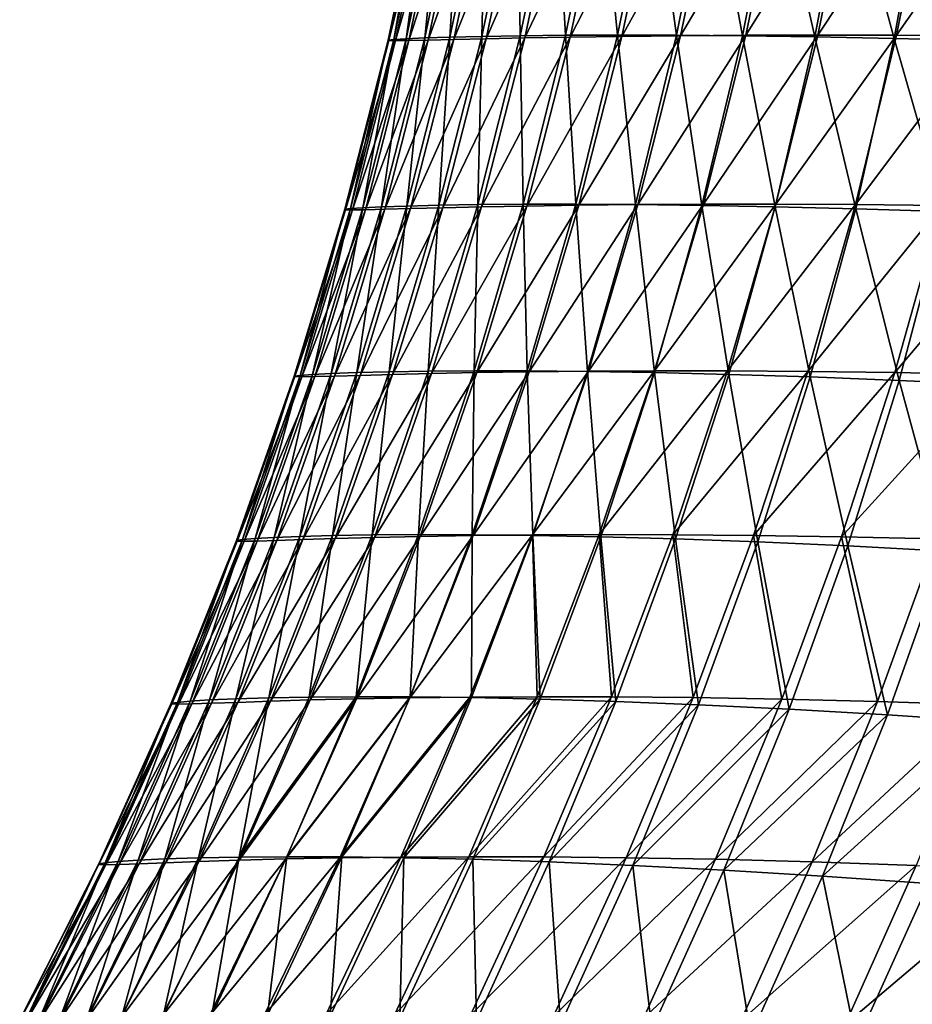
# Model space of a CAD drawing. Header units: metres. Extents: x -155 to 33, y -152 to 27.
# Tile 64 of 133: x -22.22 to -20.88, y -133.08 to -131.6. Entities that reach past the tile are written whole.
import ezdxf

# ---------------------------------------------------------------- set-up
doc = ezdxf.new("R2010")
doc.units = ezdxf.units.M
doc.layers.add('solid_12_401_042_XXX', color=7, linetype='CONTINUOUS')

msp = doc.modelspace()

# ---------------------------------------------------------------- linework, layer by layer
at = {"layer": 'solid_12_401_042_XXX'}
for points in [[(-21.6127, -131.625259, 1.461393), (-21.55847, -131.367447, 1.466898), (-21.586679, -131.368515, 1.024893)], [(-21.6127, -131.625259, 1.461393), (-21.574596, -131.624039, 1.902994), (-21.55847, -131.367447, 1.466898)], [(-21.574596, -131.624039, 1.902994), (-21.520428, -131.366348, 1.908935), (-21.55847, -131.367447, 1.466898)], [(-21.574596, -131.624039, 1.902994), (-21.526493, -131.622925, 2.344731), (-21.520428, -131.366348, 1.908935)], [(-21.526493, -131.622925, 2.344731), (-21.472496, -131.365311, 2.350945), (-21.520428, -131.366348, 1.908935)], [(-21.526493, -131.622925, 2.344731), (-21.4683, -131.622009, 2.786574), (-21.472496, -131.365311, 2.350945)], [(-21.51993, -131.626465, -2.5016), (-21.465502, -131.368515, -2.502803), (-21.407026, -131.367447, -2.94183)], [(-21.461508, -131.625259, -2.940059), (-21.51993, -131.626465, -2.5016), (-21.407026, -131.367447, -2.94183)], [(-21.4683, -131.622009, 2.786574), (-21.414616, -131.364395, 2.792871), (-21.472496, -131.365311, 2.350945)], [(-21.4683, -131.622009, 2.786574), (-21.399935, -131.621368, 3.228492), (-21.414616, -131.364395, 2.792871)], [(-21.461508, -131.625259, -2.940059), (-21.407026, -131.367447, -2.94183), (-21.338741, -131.366348, -3.380215)], [(-21.39319, -131.624039, -3.378005), (-21.461508, -131.625259, -2.940059), (-21.338741, -131.366348, -3.380215)], [(-21.399935, -131.621368, 3.228492), (-21.346735, -131.363708, 3.234655), (-21.414616, -131.364395, 2.792871)], [(-21.399935, -131.621368, 3.228492), (-21.321316, -131.62114, 3.670458), (-21.346735, -131.363708, 3.234655)], [(-21.39319, -131.624039, -3.378005), (-21.338741, -131.366348, -3.380215), (-21.260592, -131.365311, -3.817894)], [(-21.314888, -131.622925, -3.8154), (-21.39319, -131.624039, -3.378005), (-21.260592, -131.365311, -3.817894)], [(-21.321316, -131.62114, 3.670458), (-21.268805, -131.363327, 3.676241), (-21.346735, -131.363708, 3.234655)], [(-21.321316, -131.62114, 3.670458), (-21.232365, -131.621384, 4.112441), (-21.268805, -131.363327, 3.676241)], [(-21.314888, -131.622925, -3.8154), (-21.260592, -131.365311, -3.817894), (-21.172523, -131.364395, -4.254807)], [(-21.226513, -131.622009, -4.252208), (-21.314888, -131.622925, -3.8154), (-21.172523, -131.364395, -4.254807)], [(-21.232365, -131.621384, 4.112441), (-21.180777, -131.363312, 4.117572), (-21.268805, -131.363327, 3.676241)], [(-21.232365, -131.621384, 4.112441), (-21.133011, -131.622223, 4.554423), (-21.180777, -131.363312, 4.117572)], [(-21.226513, -131.622009, -4.252208), (-21.172523, -131.364395, -4.254807), (-21.074488, -131.363708, -4.690892)], [(-21.127985, -131.621368, -4.688393), (-21.226513, -131.622009, -4.252208), (-21.074488, -131.363708, -4.690892)], [(-21.133011, -131.622223, 4.554423), (-21.082611, -131.363754, 4.558602), (-21.180777, -131.363312, 4.117572)], [(-21.133011, -131.622223, 4.554423), (-21.023479, -131.623764, 4.995157), (-21.082611, -131.363754, 4.558602)], [(-21.127985, -131.621368, -4.688393), (-21.074488, -131.363708, -4.690892), (-20.966438, -131.363327, -5.126089)], [(-21.019222, -131.62114, -5.123922), (-21.127985, -131.621368, -4.688393), (-20.966438, -131.363327, -5.126089)], [(-21.023479, -131.623764, 4.995157), (-20.974577, -131.364731, 4.998011), (-21.082611, -131.363754, 4.558602)], [(-21.023479, -131.623764, 4.995157), (-20.903511, -131.626068, 5.43568), (-20.974577, -131.364731, 4.998011)], [(-21.019222, -131.62114, -5.123922), (-20.966438, -131.363327, -5.126089), (-20.848333, -131.363312, -5.560339)], [(-20.900152, -131.621384, -5.55876), (-21.019222, -131.62114, -5.123922), (-20.848333, -131.363312, -5.560339)], [(-20.903511, -131.626068, 5.43568), (-20.85644, -131.366318, 5.436847), (-20.974577, -131.364731, 4.998011)], [(-20.903511, -131.626068, 5.43568), (-20.772572, -131.629272, 5.877663), (-20.85644, -131.366318, 5.436847)], [(-20.900152, -131.621384, -5.55876), (-20.848333, -131.363312, -5.560339), (-20.720137, -131.363754, -5.993594)], [(-20.770702, -131.622223, -5.992882), (-20.900152, -131.621384, -5.55876), (-20.720137, -131.363754, -5.993594)], [(-21.667965, -131.628479, 0.13774), (-21.61388, -131.370285, 0.141239), (-21.612997, -131.370819, -0.301642)], [(-21.667965, -131.628479, 0.13774), (-21.659285, -131.627579, 0.578722), (-21.61388, -131.370285, 0.141239)], [(-21.667025, -131.629105, -0.304285), (-21.667965, -131.628479, 0.13774), (-21.612997, -131.370819, -0.301642)], [(-21.667025, -131.629105, -0.304285), (-21.612997, -131.370819, -0.301642), (-21.602606, -131.371002, -0.741568)], [(-21.667025, -131.629105, -0.304285), (-21.602606, -131.371002, -0.741568), (-21.656553, -131.629013, -0.743422)], [(-21.659285, -131.627579, 0.578722), (-21.605127, -131.369492, 0.582978), (-21.61388, -131.370285, 0.141239)], [(-21.659285, -131.627579, 0.578722), (-21.640898, -131.626465, 1.019958), (-21.605127, -131.369492, 0.582978)], [(-21.582783, -131.370819, -1.1812), (-21.656553, -131.629013, -0.743422), (-21.602606, -131.371002, -0.741568)], [(-21.636866, -131.629105, -1.182272), (-21.656553, -131.629013, -0.743422), (-21.582783, -131.370819, -1.1812)], [(-21.640898, -131.626465, 1.019958), (-21.586679, -131.368515, 1.024893), (-21.605127, -131.369492, 0.582978)], [(-21.640898, -131.626465, 1.019958), (-21.6127, -131.625259, 1.461393), (-21.586679, -131.368515, 1.024893)], [(-21.636866, -131.629105, -1.182272), (-21.582783, -131.370819, -1.1812), (-21.553274, -131.370285, -1.623099)], [(-21.607471, -131.628479, -1.623319), (-21.636866, -131.629105, -1.182272), (-21.553274, -131.370285, -1.623099)], [(-21.607471, -131.628479, -1.623319), (-21.553274, -131.370285, -1.623099), (-21.514229, -131.369492, -2.063196)], [(-21.568552, -131.627579, -2.062666), (-21.607471, -131.628479, -1.623319), (-21.514229, -131.369492, -2.063196)], [(-21.568552, -131.627579, -2.062666), (-21.514229, -131.369492, -2.063196), (-21.465502, -131.368515, -2.502803)], [(-21.51993, -131.626465, -2.5016), (-21.568552, -131.627579, -2.062666), (-21.465502, -131.368515, -2.502803)], [(-21.733318, -131.884109, 0.134864), (-21.667965, -131.628479, 0.13774), (-21.667025, -131.629105, -0.304285)], [(-21.733318, -131.884109, 0.134864), (-21.724636, -131.883072, 0.575587), (-21.667965, -131.628479, 0.13774)], [(-21.732368, -131.884827, -0.306808), (-21.733318, -131.884109, 0.134864), (-21.667025, -131.629105, -0.304285)], [(-21.732368, -131.884827, -0.306808), (-21.667025, -131.629105, -0.304285), (-21.656553, -131.629013, -0.743422)], [(-21.732368, -131.884827, -0.306808), (-21.656553, -131.629013, -0.743422), (-21.721922, -131.884918, -0.745668)], [(-21.724636, -131.883072, 0.575587), (-21.659285, -131.627579, 0.578722), (-21.667965, -131.628479, 0.13774)], [(-21.724636, -131.883072, 0.575587), (-21.706213, -131.881821, 1.016633), (-21.659285, -131.627579, 0.578722)], [(-21.636866, -131.629105, -1.182272), (-21.721922, -131.884918, -0.745668), (-21.656553, -131.629013, -0.743422)], [(-21.702227, -131.884827, -1.184238), (-21.721922, -131.884918, -0.745668), (-21.636866, -131.629105, -1.182272)], [(-21.706213, -131.881821, 1.016633), (-21.640898, -131.626465, 1.019958), (-21.659285, -131.627579, 0.578722)], [(-21.706213, -131.881821, 1.016633), (-21.677923, -131.880463, 1.45797), (-21.640898, -131.626465, 1.019958)], [(-21.702227, -131.884827, -1.184238), (-21.636866, -131.629105, -1.182272), (-21.607471, -131.628479, -1.623319)], [(-21.672867, -131.884109, -1.624934), (-21.702227, -131.884827, -1.184238), (-21.607471, -131.628479, -1.623319)], [(-21.677923, -131.880463, 1.45797), (-21.6127, -131.625259, 1.461393), (-21.640898, -131.626465, 1.019958)], [(-21.677923, -131.880463, 1.45797), (-21.639648, -131.879135, 1.899589), (-21.6127, -131.625259, 1.461393)], [(-21.672867, -131.884109, -1.624934), (-21.607471, -131.628479, -1.623319), (-21.568552, -131.627579, -2.062666)], [(-21.633965, -131.883072, -2.064023), (-21.672867, -131.884109, -1.624934), (-21.568552, -131.627579, -2.062666)], [(-21.639648, -131.879135, 1.899589), (-21.574596, -131.624039, 1.902994), (-21.6127, -131.625259, 1.461393)], [(-21.639648, -131.879135, 1.899589), (-21.59127, -131.87793, 2.341484), (-21.574596, -131.624039, 1.902994)], [(-21.633965, -131.883072, -2.064023), (-21.568552, -131.627579, -2.062666), (-21.51993, -131.626465, -2.5016)], [(-21.58532, -131.881821, -2.502765), (-21.633965, -131.883072, -2.064023), (-21.51993, -131.626465, -2.5016)], [(-21.59127, -131.87793, 2.341484), (-21.526493, -131.622925, 2.344731), (-21.574596, -131.624039, 1.902994)], [(-21.59127, -131.87793, 2.341484), (-21.532682, -131.876984, 2.783648), (-21.526493, -131.622925, 2.344731)], [(-21.58532, -131.881821, -2.502765), (-21.51993, -131.626465, -2.5016), (-21.461508, -131.625259, -2.940059)], [(-21.526812, -131.880463, -2.94112), (-21.58532, -131.881821, -2.502765), (-21.461508, -131.625259, -2.940059)], [(-21.532682, -131.876984, 2.783648), (-21.4683, -131.622009, 2.786574), (-21.526493, -131.622925, 2.344731)], [(-21.532682, -131.876984, 2.783648), (-21.463776, -131.876419, 3.226074), (-21.4683, -131.622009, 2.786574)], [(-21.526812, -131.880463, -2.94112), (-21.461508, -131.625259, -2.940059), (-21.39319, -131.624039, -3.378005)], [(-21.458323, -131.87912, -3.379072), (-21.526812, -131.880463, -2.94112), (-21.39319, -131.624039, -3.378005)], [(-21.463776, -131.876419, 3.226074), (-21.399935, -131.621368, 3.228492), (-21.4683, -131.622009, 2.786574)], [(-21.463776, -131.876419, 3.226074), (-21.384445, -131.876343, 3.668756), (-21.399935, -131.621368, 3.228492)], [(-21.458323, -131.87912, -3.379072), (-21.39319, -131.624039, -3.378005), (-21.314888, -131.622925, -3.8154)], [(-21.379736, -131.87793, -3.816606), (-21.458323, -131.87912, -3.379072), (-21.314888, -131.622925, -3.8154)], [(-21.384445, -131.876343, 3.668756), (-21.321316, -131.62114, 3.670458), (-21.399935, -131.621368, 3.228492)], [(-21.384445, -131.876343, 3.668756), (-21.294594, -131.876877, 4.11169), (-21.321316, -131.62114, 3.670458)], [(-21.379736, -131.87793, -3.816606), (-21.314888, -131.622925, -3.8154), (-21.226513, -131.622009, -4.252208)], [(-21.290943, -131.876984, -4.253706), (-21.379736, -131.87793, -3.816606), (-21.226513, -131.622009, -4.252208)], [(-21.294594, -131.876877, 4.11169), (-21.232365, -131.621384, 4.112441), (-21.321316, -131.62114, 3.670458)], [(-21.294594, -131.876877, 4.11169), (-21.194126, -131.878128, 4.554879), (-21.232365, -131.621384, 4.112441)], [(-21.290943, -131.876984, -4.253706), (-21.226513, -131.622009, -4.252208), (-21.127985, -131.621368, -4.688393)], [(-21.191839, -131.876419, -4.690361), (-21.290943, -131.876984, -4.253706), (-21.127985, -131.621368, -4.688393)], [(-21.194126, -131.878128, 4.554879), (-21.133011, -131.622223, 4.554423), (-21.232365, -131.621384, 4.112441)], [(-21.194126, -131.878128, 4.554879), (-21.083237, -131.880234, 4.997145), (-21.133011, -131.622223, 4.554423)], [(-21.191839, -131.876419, -4.690361), (-21.127985, -131.621368, -4.688393), (-21.019222, -131.62114, -5.123922)], [(-21.082319, -131.876343, -5.126556), (-21.191839, -131.876419, -4.690361), (-21.019222, -131.62114, -5.123922)], [(-21.083237, -131.880234, 4.997145), (-21.023479, -131.623764, 4.995157), (-21.133011, -131.622223, 4.554423)], [(-21.083237, -131.880234, 4.997145), (-20.961653, -131.883316, 5.43951), (-21.023479, -131.623764, 4.995157)], [(-21.082319, -131.876343, -5.126556), (-21.019222, -131.62114, -5.123922), (-20.900152, -131.621384, -5.55876)], [(-20.962286, -131.876877, -5.562281), (-21.082319, -131.876343, -5.126556), (-20.900152, -131.621384, -5.55876)], [(-20.961653, -131.883316, 5.43951), (-20.903511, -131.626068, 5.43568), (-21.023479, -131.623764, 4.995157)], [(-20.962286, -131.876877, -5.562281), (-20.900152, -131.621384, -5.55876), (-20.770702, -131.622223, -5.992882)], [(-20.831644, -131.878128, -5.997531), (-20.962286, -131.876877, -5.562281), (-20.770702, -131.622223, -5.992882)], [(-20.961653, -131.883316, 5.43951), (-20.828833, -131.887466, 5.883605), (-20.903511, -131.626068, 5.43568)], [(-20.828833, -131.887466, 5.883605), (-20.772572, -131.629272, 5.877663), (-20.903511, -131.626068, 5.43568)], [(-21.809587, -132.136002, 0.132618), (-21.733318, -131.884109, 0.134864), (-21.732368, -131.884827, -0.306808)], [(-21.809587, -132.136002, 0.132618), (-21.800827, -132.134842, 0.57358), (-21.733318, -131.884109, 0.134864)], [(-21.808674, -132.13678, -0.309204), (-21.809587, -132.136002, 0.132618), (-21.732368, -131.884827, -0.306808)], [(-21.808674, -132.13678, -0.309204), (-21.732368, -131.884827, -0.306808), (-21.721922, -131.884918, -0.745668)], [(-21.808674, -132.13678, -0.309204), (-21.721922, -131.884918, -0.745668), (-21.7983, -132.137131, -0.748292)], [(-21.800827, -132.134842, 0.57358), (-21.724636, -131.883072, 0.575587), (-21.733318, -131.884109, 0.134864)], [(-21.800827, -132.134842, 0.57358), (-21.78227, -132.133469, 1.014922), (-21.724636, -131.883072, 0.575587)], [(-21.702227, -131.884827, -1.184238), (-21.7983, -132.137131, -0.748292), (-21.721922, -131.884918, -0.745668)], [(-21.778519, -132.13678, -1.187084), (-21.7983, -132.137131, -0.748292), (-21.702227, -131.884827, -1.184238)], [(-21.78227, -132.133469, 1.014922), (-21.706213, -131.881821, 1.016633), (-21.724636, -131.883072, 0.575587)], [(-21.78227, -132.133469, 1.014922), (-21.753778, -132.132004, 1.456633), (-21.706213, -131.881821, 1.016633)], [(-21.778519, -132.13678, -1.187084), (-21.702227, -131.884827, -1.184238), (-21.672867, -131.884109, -1.624934)], [(-21.749111, -132.136002, -1.627928), (-21.778519, -132.13678, -1.187084), (-21.672867, -131.884109, -1.624934)], [(-21.753778, -132.132004, 1.456633), (-21.677923, -131.880463, 1.45797), (-21.706213, -131.881821, 1.016633)], [(-21.753778, -132.132004, 1.456633), (-21.715219, -132.130569, 1.898725), (-21.677923, -131.880463, 1.45797)], [(-21.749111, -132.136002, -1.627928), (-21.672867, -131.884109, -1.624934), (-21.633965, -131.883072, -2.064023)], [(-21.710114, -132.134842, -2.067249), (-21.749111, -132.136002, -1.627928), (-21.633965, -131.883072, -2.064023)], [(-21.715219, -132.130569, 1.898725), (-21.639648, -131.879135, 1.899589), (-21.677923, -131.880463, 1.45797)], [(-21.715219, -132.130569, 1.898725), (-21.666466, -132.129333, 2.34121), (-21.639648, -131.879135, 1.899589)], [(-21.710114, -132.134842, -2.067249), (-21.633965, -131.883072, -2.064023), (-21.58532, -131.881821, -2.502765)], [(-21.661314, -132.133469, -2.506278), (-21.710114, -132.134842, -2.067249), (-21.58532, -131.881821, -2.502765)], [(-21.666466, -132.129333, 2.34121), (-21.59127, -131.87793, 2.341484), (-21.639648, -131.879135, 1.899589)], [(-21.666466, -132.129333, 2.34121), (-21.607395, -132.128418, 2.784099), (-21.59127, -131.87793, 2.341484)], [(-21.661314, -132.133469, -2.506278), (-21.58532, -131.881821, -2.502765), (-21.526812, -131.880463, -2.94112)], [(-21.602579, -132.132004, -2.944992), (-21.661314, -132.133469, -2.506278), (-21.526812, -131.880463, -2.94112)], [(-21.607395, -132.128418, 2.784099), (-21.532682, -131.876984, 2.783648), (-21.59127, -131.87793, 2.341484)], [(-21.607395, -132.128418, 2.784099), (-21.537888, -132.127945, 3.227408), (-21.532682, -131.876984, 2.783648)], [(-21.602579, -132.132004, -2.944992), (-21.526812, -131.880463, -2.94112), (-21.458323, -131.87912, -3.379072)], [(-21.533775, -132.130569, -3.383396), (-21.602579, -132.132004, -2.944992), (-21.458323, -131.87912, -3.379072)], [(-21.537888, -132.127945, 3.227408), (-21.463776, -131.876419, 3.226074), (-21.532682, -131.876984, 2.783648)], [(-21.537888, -132.127945, 3.227408), (-21.457827, -132.128082, 3.671148), (-21.463776, -131.876419, 3.226074)], [(-21.533775, -132.130569, -3.383396), (-21.458323, -131.87912, -3.379072), (-21.379736, -131.87793, -3.816606)], [(-21.454773, -132.129333, -3.821492), (-21.533775, -132.130569, -3.383396), (-21.379736, -131.87793, -3.816606)], [(-21.457827, -132.128082, 3.671148), (-21.384445, -131.876343, 3.668756), (-21.463776, -131.876419, 3.226074)], [(-21.457827, -132.128082, 3.671148), (-21.3671, -132.128937, 4.115335), (-21.384445, -131.876343, 3.668756)], [(-21.454773, -132.129333, -3.821492), (-21.379736, -131.87793, -3.816606), (-21.290943, -131.876984, -4.253706)], [(-21.36545, -132.128418, -4.259284), (-21.454773, -132.129333, -3.821492), (-21.290943, -131.876984, -4.253706)], [(-21.3671, -132.128937, 4.115335), (-21.294594, -131.876877, 4.11169), (-21.384445, -131.876343, 3.668756)], [(-21.3671, -132.128937, 4.115335), (-21.265602, -132.130661, 4.559992), (-21.294594, -131.876877, 4.11169)], [(-21.36545, -132.128418, -4.259284), (-21.290943, -131.876984, -4.253706), (-21.191839, -131.876419, -4.690361)], [(-21.265686, -132.127945, -4.696778), (-21.36545, -132.128418, -4.259284), (-21.191839, -131.876419, -4.690361)], [(-21.265602, -132.130661, 4.559992), (-21.194126, -131.878128, 4.554879), (-21.294594, -131.876877, 4.11169)], [(-21.265686, -132.127945, -4.696778), (-21.191839, -131.876419, -4.690361), (-21.082319, -131.876343, -5.126556)], [(-21.155363, -132.128082, -5.133979), (-21.265686, -132.127945, -4.696778), (-21.082319, -131.876343, -5.126556)], [(-21.265602, -132.130661, 4.559992), (-21.153502, -132.133392, 5.004005), (-21.194126, -131.878128, 4.554879)], [(-21.153502, -132.133392, 5.004005), (-21.083237, -131.880234, 4.997145), (-21.194126, -131.878128, 4.554879)], [(-21.155363, -132.128082, -5.133979), (-21.082319, -131.876343, -5.126556), (-20.962286, -131.876877, -5.562281)], [(-21.03437, -132.128937, -5.570894), (-21.155363, -132.128082, -5.133979), (-20.962286, -131.876877, -5.562281)], [(-21.153502, -132.133392, 5.004005), (-21.030523, -132.137268, 5.448377), (-21.083237, -131.880234, 4.997145)], [(-21.030523, -132.137268, 5.448377), (-20.961653, -131.883316, 5.43951), (-21.083237, -131.880234, 4.997145)], [(-21.03437, -132.128937, -5.570894), (-20.962286, -131.876877, -5.562281), (-20.831644, -131.878128, -5.997531)], [(-20.902599, -132.130661, -6.007538), (-21.03437, -132.128937, -5.570894), (-20.831644, -131.878128, -5.997531)], [(-21.030523, -132.137268, 5.448377), (-20.896132, -132.142426, 5.894694), (-20.961653, -131.883316, 5.43951)], [(-20.896132, -132.142426, 5.894694), (-20.828833, -131.887466, 5.883605), (-20.961653, -131.883316, 5.43951)], [(-20.902599, -132.130661, -6.007538), (-20.831644, -131.878128, -5.997531), (-20.690666, -131.880234, -6.431146)], [(-20.760294, -132.133392, -6.442812), (-20.902599, -132.130661, -6.007538), (-20.690666, -131.880234, -6.431146)], [(-20.896132, -132.142426, 5.894694), (-20.750084, -132.149002, 6.343167), (-20.828833, -131.887466, 5.883605)], [(-21.896694, -132.384094, 0.130932), (-21.809587, -132.136002, 0.132618), (-21.808674, -132.13678, -0.309204)], [(-21.896694, -132.384094, 0.130932), (-21.887756, -132.382797, 0.572592), (-21.809587, -132.136002, 0.132618)], [(-21.89588, -132.384979, -0.311507), (-21.896694, -132.384094, 0.130932), (-21.808674, -132.13678, -0.309204)], [(-21.89588, -132.384979, -0.311507), (-21.808674, -132.13678, -0.309204), (-21.7983, -132.137131, -0.748292)], [(-21.89588, -132.384979, -0.311507), (-21.7983, -132.137131, -0.748292), (-21.885506, -132.385315, -0.751289)], [(-21.887756, -132.382797, 0.572592), (-21.800827, -132.134842, 0.57358), (-21.809587, -132.136002, 0.132618)], [(-21.887756, -132.382797, 0.572592), (-21.868935, -132.381256, 1.014682), (-21.800827, -132.134842, 0.57358)], [(-21.778519, -132.13678, -1.187084), (-21.885506, -132.385315, -0.751289), (-21.7983, -132.137131, -0.748292)], [(-21.865677, -132.384979, -1.190771), (-21.885506, -132.385315, -0.751289), (-21.778519, -132.13678, -1.187084)], [(-21.868935, -132.381256, 1.014682), (-21.78227, -132.133469, 1.014922), (-21.800827, -132.134842, 0.57358)], [(-21.868935, -132.381256, 1.014682), (-21.840096, -132.379623, 1.457205), (-21.78227, -132.133469, 1.014922)], [(-21.865677, -132.384979, -1.190771), (-21.778519, -132.13678, -1.187084), (-21.749111, -132.136002, -1.627928)], [(-21.836128, -132.384094, -1.632222), (-21.865677, -132.384979, -1.190771), (-21.749111, -132.136002, -1.627928)], [(-21.840096, -132.379623, 1.457205), (-21.753778, -132.132004, 1.456633), (-21.78227, -132.133469, 1.014922)], [(-21.840096, -132.379623, 1.457205), (-21.8011, -132.378036, 1.90019), (-21.753778, -132.132004, 1.456633)], [(-21.836128, -132.384094, -1.632222), (-21.749111, -132.136002, -1.627928), (-21.710114, -132.134842, -2.067249)], [(-21.796904, -132.382797, -2.072228), (-21.836128, -132.384094, -1.632222), (-21.710114, -132.134842, -2.067249)], [(-21.8011, -132.378036, 1.90019), (-21.715219, -132.130569, 1.898725), (-21.753778, -132.132004, 1.456633)], [(-21.8011, -132.378036, 1.90019), (-21.751822, -132.376678, 2.343665), (-21.715219, -132.130569, 1.898725)], [(-21.796904, -132.382797, -2.072228), (-21.710114, -132.134842, -2.067249), (-21.661314, -132.133469, -2.506278)], [(-21.747791, -132.381256, -2.511984), (-21.796904, -132.382797, -2.072228), (-21.661314, -132.133469, -2.506278)], [(-21.751822, -132.376678, 2.343665), (-21.666466, -132.129333, 2.34121), (-21.715219, -132.130569, 1.898725)], [(-21.751822, -132.376678, 2.343665), (-21.692137, -132.375702, 2.787657), (-21.666466, -132.129333, 2.34121)], [(-21.747791, -132.381256, -2.511984), (-21.661314, -132.133469, -2.506278), (-21.602579, -132.132004, -2.944992)], [(-21.688654, -132.379623, -2.951485), (-21.747791, -132.381256, -2.511984), (-21.602579, -132.132004, -2.944992)], [(-21.692137, -132.375702, 2.787657), (-21.607395, -132.128418, 2.784099), (-21.666466, -132.129333, 2.34121)], [(-21.692137, -132.375702, 2.787657), (-21.621922, -132.375244, 3.232195), (-21.607395, -132.128418, 2.784099)], [(-21.688654, -132.379623, -2.951485), (-21.602579, -132.132004, -2.944992), (-21.533775, -132.130569, -3.383396)], [(-21.619352, -132.378036, -3.390751), (-21.688654, -132.379623, -2.951485), (-21.533775, -132.130569, -3.383396)], [(-21.621922, -132.375244, 3.232195), (-21.537888, -132.127945, 3.227408), (-21.607395, -132.128418, 2.784099)], [(-21.621922, -132.375244, 3.232195), (-21.541059, -132.375473, 3.677309), (-21.537888, -132.127945, 3.227408)], [(-21.619352, -132.378036, -3.390751), (-21.533775, -132.130569, -3.383396), (-21.454773, -132.129333, -3.821492)], [(-21.539759, -132.376678, -3.829798), (-21.619352, -132.378036, -3.390751), (-21.454773, -132.129333, -3.821492)], [(-21.541059, -132.375473, 3.677309), (-21.457827, -132.128082, 3.671148), (-21.537888, -132.127945, 3.227408)], [(-21.541059, -132.375473, 3.677309), (-21.449438, -132.376541, 4.123029), (-21.457827, -132.128082, 3.671148)], [(-21.539759, -132.376678, -3.829798), (-21.454773, -132.129333, -3.821492), (-21.36545, -132.128418, -4.259284)], [(-21.449747, -132.375702, -4.268647), (-21.539759, -132.376678, -3.829798), (-21.36545, -132.128418, -4.259284)], [(-21.449438, -132.376541, 4.123029), (-21.3671, -132.128937, 4.115335), (-21.457827, -132.128082, 3.671148)], [(-21.449747, -132.375702, -4.268647), (-21.36545, -132.128418, -4.259284), (-21.265686, -132.127945, -4.696778)], [(-21.349194, -132.375244, -4.70732), (-21.449747, -132.375702, -4.268647), (-21.265686, -132.127945, -4.696778)], [(-21.449438, -132.376541, 4.123029), (-21.346947, -132.378616, 4.569394), (-21.3671, -132.128937, 4.115335)], [(-21.346947, -132.378616, 4.569394), (-21.265602, -132.130661, 4.559992), (-21.3671, -132.128937, 4.115335)], [(-21.349194, -132.375244, -4.70732), (-21.265686, -132.127945, -4.696778), (-21.155363, -132.128082, -5.133979)], [(-21.237978, -132.375473, -5.145836), (-21.349194, -132.375244, -4.70732), (-21.155363, -132.128082, -5.133979)], [(-21.346947, -132.378616, 4.569394), (-21.233744, -132.381851, 5.015349), (-21.265602, -132.130661, 4.559992)], [(-21.233744, -132.381851, 5.015349), (-21.153502, -132.133392, 5.004005), (-21.265602, -132.130661, 4.559992)], [(-21.237978, -132.375473, -5.145836), (-21.155363, -132.128082, -5.133979), (-21.03437, -132.128937, -5.570894)], [(-21.115986, -132.376541, -5.584218), (-21.237978, -132.375473, -5.145836), (-21.03437, -132.128937, -5.570894)], [(-21.233744, -132.381851, 5.015349), (-21.10956, -132.386398, 5.461875), (-21.153502, -132.133392, 5.004005)], [(-21.10956, -132.386398, 5.461875), (-21.030523, -132.137268, 5.448377), (-21.153502, -132.133392, 5.004005)], [(-21.115986, -132.376541, -5.584218), (-21.03437, -132.128937, -5.570894), (-20.902599, -132.130661, -6.007538)], [(-20.983107, -132.378616, -6.022497), (-21.115986, -132.376541, -5.584218), (-20.902599, -132.130661, -6.007538)], [(-21.10956, -132.386398, 5.461875), (-20.973877, -132.39241, 5.910513), (-21.030523, -132.137268, 5.448377)], [(-20.973877, -132.39241, 5.910513), (-20.896132, -132.142426, 5.894694), (-21.030523, -132.137268, 5.448377)], [(-20.983107, -132.378616, -6.022497), (-20.902599, -132.130661, -6.007538), (-20.760294, -132.133392, -6.442812)], [(-20.839571, -132.381851, -6.459634), (-20.983107, -132.378616, -6.022497), (-20.760294, -132.133392, -6.442812)], [(-20.973877, -132.39241, 5.910513), (-20.826458, -132.400055, 6.36148), (-20.896132, -132.142426, 5.894694)], [(-20.826458, -132.400055, 6.36148), (-20.750084, -132.149002, 6.343167), (-20.896132, -132.142426, 5.894694)], [(-21.897871, -132.62323, 1.904016), (-21.8011, -132.378036, 1.90019), (-21.840096, -132.379623, 1.457205)], [(-21.897871, -132.62323, 1.904016), (-21.847885, -132.621704, 2.348891), (-21.8011, -132.378036, 1.90019)], [(-21.847885, -132.621704, 2.348891), (-21.751822, -132.376678, 2.343665), (-21.8011, -132.378036, 1.90019)], [(-21.847885, -132.621704, 2.348891), (-21.787413, -132.620575, 2.794372), (-21.751822, -132.376678, 2.343665)], [(-21.787413, -132.620575, 2.794372), (-21.692137, -132.375702, 2.787657), (-21.751822, -132.376678, 2.343665)], [(-21.787413, -132.620575, 2.794372), (-21.716345, -132.620041, 3.240498), (-21.692137, -132.375702, 2.787657)], [(-21.785643, -132.625, -2.960663), (-21.688654, -132.379623, -2.951485), (-21.619352, -132.378036, -3.390751)], [(-21.715633, -132.62323, -3.401207), (-21.785643, -132.625, -2.960663), (-21.619352, -132.378036, -3.390751)], [(-21.716345, -132.620041, 3.240498), (-21.621922, -132.375244, 3.232195), (-21.692137, -132.375702, 2.787657)], [(-21.716345, -132.620041, 3.240498), (-21.634571, -132.620285, 3.687313), (-21.621922, -132.375244, 3.232195)], [(-21.715633, -132.62323, -3.401207), (-21.619352, -132.378036, -3.390751), (-21.539759, -132.376678, -3.829798)], [(-21.635237, -132.621704, -3.841603), (-21.715633, -132.62323, -3.401207), (-21.539759, -132.376678, -3.829798)], [(-21.635237, -132.621704, -3.841603), (-21.539759, -132.376678, -3.829798), (-21.449747, -132.375702, -4.268647)], [(-21.544338, -132.620575, -4.281884), (-21.635237, -132.621704, -3.841603), (-21.449747, -132.375702, -4.268647)], [(-21.634571, -132.620285, 3.687313), (-21.541059, -132.375473, 3.677309), (-21.621922, -132.375244, 3.232195)], [(-21.634571, -132.620285, 3.687313), (-21.541988, -132.621445, 4.134857), (-21.541059, -132.375473, 3.677309)], [(-21.442825, -132.620041, -4.722082), (-21.544338, -132.620575, -4.281884), (-21.449747, -132.375702, -4.268647)], [(-21.541988, -132.621445, 4.134857), (-21.449438, -132.376541, 4.123029), (-21.541059, -132.375473, 3.677309)], [(-21.541988, -132.621445, 4.134857), (-21.438499, -132.623718, 4.583181), (-21.449438, -132.376541, 4.123029)], [(-21.442825, -132.620041, -4.722082), (-21.449747, -132.375702, -4.268647), (-21.349194, -132.375244, -4.70732)], [(-21.438499, -132.623718, 4.583181), (-21.346947, -132.378616, 4.569394), (-21.449438, -132.376541, 4.123029)], [(-21.330584, -132.620285, -5.162232), (-21.442825, -132.620041, -4.722082), (-21.349194, -132.375244, -4.70732)], [(-21.438499, -132.623718, 4.583181), (-21.324263, -132.627289, 5.031289), (-21.346947, -132.378616, 4.569394)], [(-21.330584, -132.620285, -5.162232), (-21.349194, -132.375244, -4.70732), (-21.237978, -132.375473, -5.145836)], [(-21.324263, -132.627289, 5.031289), (-21.233744, -132.381851, 5.015349), (-21.346947, -132.378616, 4.569394)], [(-21.207508, -132.621445, -5.602368), (-21.330584, -132.620285, -5.162232), (-21.237978, -132.375473, -5.145836)], [(-21.207508, -132.621445, -5.602368), (-21.237978, -132.375473, -5.145836), (-21.115986, -132.376541, -5.584218)], [(-21.0735, -132.623718, -6.042534), (-21.207508, -132.621445, -5.602368), (-21.115986, -132.376541, -5.584218)], [(-21.0735, -132.623718, -6.042534), (-21.115986, -132.376541, -5.584218), (-20.983107, -132.378616, -6.022497)], [(-20.928782, -132.627289, -6.481746), (-21.0735, -132.623718, -6.042534), (-20.983107, -132.378616, -6.022497)], [(-20.928782, -132.627289, -6.481746), (-20.983107, -132.378616, -6.022497), (-20.839571, -132.381851, -6.459634)], [(-21.995321, -132.63002, 0.129798), (-21.896694, -132.384094, 0.130932), (-21.89588, -132.384979, -0.311507)], [(-21.995321, -132.63002, 0.129798), (-21.986084, -132.628571, 0.572626), (-21.896694, -132.384094, 0.130932)], [(-21.994678, -132.631012, -0.313732), (-21.995321, -132.63002, 0.129798), (-21.89588, -132.384979, -0.311507)], [(-21.994678, -132.631012, -0.313732), (-21.89588, -132.384979, -0.311507), (-21.885506, -132.385315, -0.751289)], [(-21.994678, -132.631012, -0.313732), (-21.885506, -132.385315, -0.751289), (-21.984386, -132.6315, -0.754686)], [(-21.986084, -132.628571, 0.572626), (-21.887756, -132.382797, 0.572592), (-21.896694, -132.384094, 0.130932)], [(-21.986084, -132.628571, 0.572626), (-21.966848, -132.626831, 1.015923), (-21.887756, -132.382797, 0.572592)], [(-21.865677, -132.384979, -1.190771), (-21.984386, -132.6315, -0.754686), (-21.885506, -132.385315, -0.751289)], [(-21.964394, -132.631012, -1.19533), (-21.984386, -132.6315, -0.754686), (-21.865677, -132.384979, -1.190771)], [(-21.966848, -132.626831, 1.015923), (-21.868935, -132.381256, 1.014682), (-21.887756, -132.382797, 0.572592)], [(-21.966848, -132.626831, 1.015923), (-21.937487, -132.625, 1.459707), (-21.868935, -132.381256, 1.014682)], [(-21.964394, -132.631012, -1.19533), (-21.865677, -132.384979, -1.190771), (-21.836128, -132.384094, -1.632222)], [(-21.934601, -132.63002, -1.637858), (-21.964394, -132.631012, -1.19533), (-21.836128, -132.384094, -1.632222)], [(-21.937487, -132.625, 1.459707), (-21.840096, -132.379623, 1.457205), (-21.868935, -132.381256, 1.014682)], [(-21.937487, -132.625, 1.459707), (-21.897871, -132.62323, 1.904016), (-21.840096, -132.379623, 1.457205)], [(-21.934601, -132.63002, -1.637858), (-21.836128, -132.384094, -1.632222), (-21.796904, -132.382797, -2.072228)], [(-21.894999, -132.628571, -2.079009), (-21.934601, -132.63002, -1.637858), (-21.796904, -132.382797, -2.072228)], [(-21.894999, -132.628571, -2.079009), (-21.796904, -132.382797, -2.072228), (-21.747791, -132.381256, -2.511984)], [(-21.84539, -132.626831, -2.519941), (-21.894999, -132.628571, -2.079009), (-21.747791, -132.381256, -2.511984)], [(-21.84539, -132.626831, -2.519941), (-21.747791, -132.381256, -2.511984), (-21.688654, -132.379623, -2.951485)], [(-21.785643, -132.625, -2.960663), (-21.84539, -132.626831, -2.519941), (-21.688654, -132.379623, -2.951485)], [(-21.324263, -132.627289, 5.031289), (-21.19902, -132.632324, 5.480133), (-21.233744, -132.381851, 5.015349)], [(-21.19902, -132.632324, 5.480133), (-21.10956, -132.386398, 5.461875), (-21.233744, -132.381851, 5.015349)], [(-21.19902, -132.632324, 5.480133), (-21.062288, -132.638992, 5.931202), (-21.10956, -132.386398, 5.461875)], [(-21.062288, -132.638992, 5.931202), (-20.973877, -132.39241, 5.910513), (-21.10956, -132.386398, 5.461875)], [(-21.062288, -132.638992, 5.931202), (-20.913843, -132.647476, 6.384719), (-20.973877, -132.39241, 5.910513)], [(-20.913843, -132.647476, 6.384719), (-20.826458, -132.400055, 6.36148), (-20.973877, -132.39241, 5.910513)], [(-20.773035, -132.632324, -6.920938), (-20.928782, -132.627289, -6.481746), (-20.839571, -132.381851, -6.459634)], [(-20.913843, -132.647476, 6.384719), (-20.754564, -132.657959, 6.837547), (-20.826458, -132.400055, 6.36148)], [(-22.105034, -132.872223, 0.129217), (-21.995321, -132.63002, 0.129798), (-21.994678, -132.631012, -0.313732)], [(-22.105034, -132.872223, 0.129217), (-22.095381, -132.870682, 0.573676), (-21.995321, -132.63002, 0.129798)], [(-22.104633, -132.873291, -0.315872), (-22.105034, -132.872223, 0.129217), (-21.994678, -132.631012, -0.313732)], [(-22.104633, -132.873291, -0.315872), (-21.994678, -132.631012, -0.313732), (-21.984386, -132.6315, -0.754686)], [(-22.104633, -132.873291, -0.315872), (-21.984386, -132.6315, -0.754686), (-22.094341, -132.873688, -0.758464)], [(-22.095381, -132.870682, 0.573676), (-21.986084, -132.628571, 0.572626), (-21.995321, -132.63002, 0.129798)], [(-22.095381, -132.870682, 0.573676), (-22.075581, -132.868851, 1.018635), (-21.986084, -132.628571, 0.572626)], [(-21.964394, -132.631012, -1.19533), (-22.094341, -132.873688, -0.758464), (-21.984386, -132.6315, -0.754686)], [(-22.074238, -132.873291, -1.20074), (-22.094341, -132.873688, -0.758464), (-21.964394, -132.631012, -1.19533)], [(-22.075581, -132.868851, 1.018635), (-21.966848, -132.626831, 1.015923), (-21.986084, -132.628571, 0.572626)], [(-22.075581, -132.868851, 1.018635), (-22.045525, -132.866898, 1.464121), (-21.966848, -132.626831, 1.015923)], [(-22.074238, -132.873291, -1.20074), (-21.964394, -132.631012, -1.19533), (-21.934601, -132.63002, -1.637858)], [(-22.044094, -132.872223, -1.644807), (-22.074238, -132.873291, -1.20074), (-21.934601, -132.63002, -1.637858)], [(-22.045525, -132.866898, 1.464121), (-21.937487, -132.625, 1.459707), (-21.966848, -132.626831, 1.015923)], [(-22.045525, -132.866898, 1.464121), (-22.005108, -132.865021, 1.910181), (-21.937487, -132.625, 1.459707)], [(-22.044094, -132.872223, -1.644807), (-21.934601, -132.63002, -1.637858), (-21.894999, -132.628571, -2.079009)], [(-22.003965, -132.870682, -2.087557), (-22.044094, -132.872223, -1.644807), (-21.894999, -132.628571, -2.079009)], [(-22.005108, -132.865021, 1.910181), (-21.897871, -132.62323, 1.904016), (-21.937487, -132.625, 1.459707)], [(-22.005108, -132.865021, 1.910181), (-21.954235, -132.863403, 2.356863), (-21.897871, -132.62323, 1.904016)], [(-22.003965, -132.870682, -2.087557), (-21.894999, -132.628571, -2.079009), (-21.84539, -132.626831, -2.519941)], [(-21.953678, -132.868851, -2.530108), (-22.003965, -132.870682, -2.087557), (-21.84539, -132.626831, -2.519941)], [(-21.954235, -132.863403, 2.356863), (-21.847885, -132.621704, 2.348891), (-21.897871, -132.62323, 1.904016)], [(-21.954235, -132.863403, 2.356863), (-21.892811, -132.862213, 2.804215), (-21.847885, -132.621704, 2.348891)], [(-21.953678, -132.868851, -2.530108), (-21.84539, -132.626831, -2.519941), (-21.785643, -132.625, -2.960663)], [(-21.893124, -132.866898, -2.972482), (-21.953678, -132.868851, -2.530108), (-21.785643, -132.625, -2.960663)], [(-21.893124, -132.866898, -2.972482), (-21.785643, -132.625, -2.960663), (-21.715633, -132.62323, -3.401207)], [(-21.822193, -132.865021, -3.414717), (-21.893124, -132.866898, -2.972482), (-21.715633, -132.62323, -3.401207)], [(-21.892811, -132.862213, 2.804215), (-21.716345, -132.620041, 3.240498), (-21.787413, -132.620575, 2.794372)], [(-21.892811, -132.862213, 2.804215), (-21.820749, -132.861649, 3.252286), (-21.716345, -132.620041, 3.240498)], [(-21.892811, -132.862213, 2.804215), (-21.787413, -132.620575, 2.794372), (-21.847885, -132.621704, 2.348891)], [(-21.822193, -132.865021, -3.414717), (-21.715633, -132.62323, -3.401207), (-21.635237, -132.621704, -3.841603)], [(-21.740789, -132.863403, -3.856855), (-21.822193, -132.865021, -3.414717), (-21.635237, -132.621704, -3.841603)], [(-21.820749, -132.861649, 3.252286), (-21.634571, -132.620285, 3.687313), (-21.716345, -132.620041, 3.240498)], [(-21.820749, -132.861649, 3.252286), (-21.737961, -132.861908, 3.701127), (-21.634571, -132.620285, 3.687313)], [(-21.740789, -132.863403, -3.856855), (-21.635237, -132.621704, -3.841603), (-21.544338, -132.620575, -4.281884)], [(-21.648813, -132.862213, -4.298937), (-21.740789, -132.863403, -3.856855), (-21.544338, -132.620575, -4.281884)], [(-21.737961, -132.861908, 3.701127), (-21.541988, -132.621445, 4.134857), (-21.634571, -132.620285, 3.687313)], [(-21.737961, -132.861908, 3.701127), (-21.644363, -132.863159, 4.150785), (-21.541988, -132.621445, 4.134857)], [(-21.648813, -132.862213, -4.298937), (-21.544338, -132.620575, -4.281884), (-21.442825, -132.620041, -4.722082)], [(-21.546173, -132.861649, -4.741008), (-21.648813, -132.862213, -4.298937), (-21.442825, -132.620041, -4.722082)], [(-21.644363, -132.863159, 4.150785), (-21.438499, -132.623718, 4.583181), (-21.541988, -132.621445, 4.134857)], [(-21.644363, -132.863159, 4.150785), (-21.539881, -132.865585, 4.601322), (-21.438499, -132.623718, 4.583181)], [(-21.546173, -132.861649, -4.741008), (-21.442825, -132.620041, -4.722082), (-21.330584, -132.620285, -5.162232)], [(-21.432779, -132.861908, -5.183109), (-21.546173, -132.861649, -4.741008), (-21.330584, -132.620285, -5.162232)], [(-21.539881, -132.865585, 4.601322), (-21.324263, -132.627289, 5.031289), (-21.438499, -132.623718, 4.583181)], [(-21.539881, -132.865585, 4.601322), (-21.424685, -132.8694, 5.051793), (-21.324263, -132.627289, 5.031289)], [(-21.432779, -132.861908, -5.183109), (-21.330584, -132.620285, -5.162232), (-21.207508, -132.621445, -5.602368)], [(-21.308548, -132.863159, -5.625286), (-21.432779, -132.861908, -5.183109), (-21.207508, -132.621445, -5.602368)], [(-21.424685, -132.8694, 5.051793), (-21.19902, -132.632324, 5.480133), (-21.324263, -132.627289, 5.031289)], [(-21.308548, -132.863159, -5.625286), (-21.207508, -132.621445, -5.602368), (-21.0735, -132.623718, -6.042534)], [(-21.173397, -132.865585, -6.06759), (-21.308548, -132.863159, -5.625286), (-21.0735, -132.623718, -6.042534)], [(-21.173397, -132.865585, -6.06759), (-21.0735, -132.623718, -6.042534), (-20.928782, -132.627289, -6.481746)], [(-21.027559, -132.8694, -6.509094), (-21.173397, -132.865585, -6.06759), (-20.928782, -132.627289, -6.481746)], [(-21.027559, -132.8694, -6.509094), (-20.928782, -132.627289, -6.481746), (-20.773035, -132.632324, -6.920938)], [(-21.424685, -132.8694, 5.051793), (-21.298546, -132.874756, 5.503119), (-21.19902, -132.632324, 5.480133)], [(-21.298546, -132.874756, 5.503119), (-21.062288, -132.638992, 5.931202), (-21.19902, -132.632324, 5.480133)], [(-21.298546, -132.874756, 5.503119), (-21.161018, -132.881866, 5.956736), (-21.062288, -132.638992, 5.931202)], [(-21.161018, -132.881866, 5.956736), (-20.913843, -132.647476, 6.384719), (-21.062288, -132.638992, 5.931202)], [(-20.870749, -132.874756, -6.950701), (-21.027559, -132.8694, -6.509094), (-20.773035, -132.632324, -6.920938)], [(-21.161018, -132.881866, 5.956736), (-21.011909, -132.890915, 6.412867), (-20.913843, -132.647476, 6.384719)], [(-21.011909, -132.890915, 6.412867), (-20.754564, -132.657959, 6.837547), (-20.913843, -132.647476, 6.384719)], [(-21.011909, -132.890915, 6.412867), (-20.852077, -132.902084, 6.868522), (-20.754564, -132.657959, 6.837547)], [(-22.193703, -133.105026, 1.022775), (-22.075581, -132.868851, 1.018635), (-22.095381, -132.870682, 0.573676)], [(-22.193703, -133.105026, 1.022775), (-22.16284, -133.103485, 1.470381), (-22.075581, -132.868851, 1.018635)], [(-22.16284, -133.103485, 1.470381), (-22.045525, -132.866898, 1.464121), (-22.075581, -132.868851, 1.018635)], [(-22.16284, -133.103485, 1.470381), (-22.121508, -133.102066, 1.918593), (-22.045525, -132.866898, 1.464121)], [(-22.122335, -133.106522, -2.097751), (-22.003965, -132.870682, -2.087557), (-21.953678, -132.868851, -2.530108)], [(-22.071239, -133.105026, -2.542344), (-22.122335, -133.106522, -2.097751), (-21.953678, -132.868851, -2.530108)], [(-22.121508, -133.102066, 1.918593), (-22.005108, -132.865021, 1.910181), (-22.045525, -132.866898, 1.464121)], [(-22.121508, -133.102066, 1.918593), (-22.069643, -133.100922, 2.367465), (-22.005108, -132.865021, 1.910181)], [(-22.071239, -133.105026, -2.542344), (-21.953678, -132.868851, -2.530108), (-21.893124, -132.866898, -2.972482)], [(-22.009733, -133.103485, -2.986777), (-22.071239, -133.105026, -2.542344), (-21.893124, -132.866898, -2.972482)], [(-22.069643, -133.100922, 2.367465), (-21.954235, -132.863403, 2.356863), (-22.005108, -132.865021, 1.910181)], [(-22.069643, -133.100922, 2.367465), (-22.007185, -133.100235, 2.817048), (-21.954235, -132.863403, 2.356863)], [(-22.009733, -133.103485, -2.986777), (-21.893124, -132.866898, -2.972482), (-21.822193, -132.865021, -3.414717)], [(-21.937742, -133.102066, -3.431097), (-22.009733, -133.103485, -2.986777), (-21.822193, -132.865021, -3.414717)], [(-22.007185, -133.100235, 2.817048), (-21.892811, -132.862213, 2.804215), (-21.954235, -132.863403, 2.356863)], [(-22.007185, -133.100235, 2.817048), (-21.934076, -133.100174, 3.267397), (-21.892811, -132.862213, 2.804215)], [(-21.937742, -133.102066, -3.431097), (-21.822193, -132.865021, -3.414717), (-21.740789, -132.863403, -3.856855)], [(-21.855198, -133.100922, -3.875351), (-21.937742, -133.102066, -3.431097), (-21.740789, -132.863403, -3.856855)], [(-21.934076, -133.100174, 3.267397), (-21.820749, -132.861649, 3.252286), (-21.892811, -132.862213, 2.804215)], [(-21.934076, -133.100174, 3.267397), (-21.85026, -133.100906, 3.718568), (-21.820749, -132.861649, 3.252286)], [(-21.855198, -133.100922, -3.875351), (-21.740789, -132.863403, -3.856855), (-21.648813, -132.862213, -4.298937)], [(-21.762037, -133.100235, -4.319589), (-21.855198, -133.100922, -3.875351), (-21.648813, -132.862213, -4.298937)], [(-21.85026, -133.100906, 3.718568), (-21.737961, -132.861908, 3.701127), (-21.820749, -132.861649, 3.252286)], [(-21.85026, -133.100906, 3.718568), (-21.755686, -133.1026, 4.170612), (-21.737961, -132.861908, 3.701127)], [(-21.762037, -133.100235, -4.319589), (-21.648813, -132.862213, -4.298937), (-21.546173, -132.861649, -4.741008)], [(-21.658195, -133.100174, -4.76386), (-21.762037, -133.100235, -4.319589), (-21.546173, -132.861649, -4.741008)], [(-21.755686, -133.1026, 4.170612), (-21.644363, -132.863159, 4.150785), (-21.737961, -132.861908, 3.701127)], [(-21.755686, -133.1026, 4.170612), (-21.650312, -133.105423, 4.623594), (-21.644363, -132.863159, 4.150785)], [(-21.658195, -133.100174, -4.76386), (-21.546173, -132.861649, -4.741008), (-21.432779, -132.861908, -5.183109)], [(-21.543617, -133.100906, -5.208215), (-21.658195, -133.100174, -4.76386), (-21.432779, -132.861908, -5.183109)], [(-21.650312, -133.105423, 4.623594), (-21.539881, -132.865585, 4.601322), (-21.644363, -132.863159, 4.150785)], [(-21.650312, -133.105423, 4.623594), (-21.534327, -133.109543, 5.076622), (-21.539881, -132.865585, 4.601322)], [(-21.543617, -133.100906, -5.208215), (-21.432779, -132.861908, -5.183109), (-21.308548, -132.863159, -5.625286)], [(-21.418247, -133.1026, -5.652704), (-21.543617, -133.100906, -5.208215), (-21.308548, -132.863159, -5.625286)], [(-21.534327, -133.109543, 5.076622), (-21.424685, -132.8694, 5.051793), (-21.539881, -132.865585, 4.601322)], [(-21.534327, -133.109543, 5.076622), (-21.407547, -133.115143, 5.530581), (-21.424685, -132.8694, 5.051793)], [(-21.407547, -133.115143, 5.530581), (-21.298546, -132.874756, 5.503119), (-21.424685, -132.8694, 5.051793)], [(-21.418247, -133.1026, -5.652704), (-21.308548, -132.863159, -5.625286), (-21.173397, -132.865585, -6.06759)], [(-21.282038, -133.105423, -6.097388), (-21.418247, -133.1026, -5.652704), (-21.173397, -132.865585, -6.06759)], [(-21.282038, -133.105423, -6.097388), (-21.173397, -132.865585, -6.06759), (-21.027559, -132.8694, -6.509094)], [(-21.135239, -133.109543, -6.541389), (-21.282038, -133.105423, -6.097388), (-21.027559, -132.8694, -6.509094)], [(-21.135239, -133.109543, -6.541389), (-21.027559, -132.8694, -6.509094), (-20.870749, -132.874756, -6.950701)], [(-22.224319, -133.107788, 0.129194), (-22.105034, -132.872223, 0.129217), (-22.104633, -132.873291, -0.315872)], [(-22.224319, -133.107788, 0.129194), (-22.214172, -133.106522, 0.575724), (-22.105034, -132.872223, 0.129217)], [(-22.224215, -133.108673, -0.317898), (-22.224319, -133.107788, 0.129194), (-22.104633, -132.873291, -0.315872)], [(-22.224215, -133.108673, -0.317898), (-22.104633, -132.873291, -0.315872), (-22.094341, -132.873688, -0.758464)], [(-22.224215, -133.108673, -0.317898), (-22.094341, -132.873688, -0.758464), (-22.213923, -133.108902, -0.762573)], [(-22.214172, -133.106522, 0.575724), (-22.095381, -132.870682, 0.573676), (-22.105034, -132.872223, 0.129217)], [(-22.214172, -133.106522, 0.575724), (-22.193703, -133.105026, 1.022775), (-22.095381, -132.870682, 0.573676)], [(-22.074238, -132.873291, -1.20074), (-22.213923, -133.108902, -0.762573), (-22.094341, -132.873688, -0.758464)], [(-22.193674, -133.108673, -1.206925), (-22.213923, -133.108902, -0.762573), (-22.074238, -132.873291, -1.20074)], [(-22.193674, -133.108673, -1.206925), (-22.074238, -132.873291, -1.20074), (-22.044094, -132.872223, -1.644807)], [(-22.163101, -133.107788, -1.652971), (-22.193674, -133.108673, -1.206925), (-22.044094, -132.872223, -1.644807)], [(-22.163101, -133.107788, -1.652971), (-22.044094, -132.872223, -1.644807), (-22.003965, -132.870682, -2.087557)], [(-22.122335, -133.106522, -2.097751), (-22.163101, -133.107788, -1.652971), (-22.003965, -132.870682, -2.087557)], [(-21.407547, -133.115143, 5.530581), (-21.269571, -133.122391, 5.986848), (-21.298546, -132.874756, 5.503119)], [(-21.269571, -133.122391, 5.986848), (-21.161018, -132.881866, 5.956736), (-21.298546, -132.874756, 5.503119)], [(-21.269571, -133.122391, 5.986848), (-21.120249, -133.131454, 6.445645), (-21.161018, -132.881866, 5.956736)], [(-21.120249, -133.131454, 6.445645), (-21.011909, -132.890915, 6.412867), (-21.161018, -132.881866, 5.956736)], [(-20.977608, -133.115143, -6.985578), (-21.135239, -133.109543, -6.541389), (-20.870749, -132.874756, -6.950701)], [(-20.977608, -133.115143, -6.985578), (-20.870749, -132.874756, -6.950701), (-20.702417, -132.881866, -7.393812)], [(-20.808649, -133.122391, -7.431302), (-20.977608, -133.115143, -6.985578), (-20.702417, -132.881866, -7.393812)], [(-21.120249, -133.131454, 6.445645), (-20.960426, -133.142502, 6.904125), (-21.011909, -132.890915, 6.412867)], [(-20.960426, -133.142502, 6.904125), (-20.852077, -132.902084, 6.868522), (-21.011909, -132.890915, 6.412867)], [(-20.960426, -133.142502, 6.904125), (-20.789579, -133.155716, 7.364078), (-20.852077, -132.902084, 6.868522)]]:
    msp.add_3dface(points, dxfattribs=at)

doc.saveas('drawing.dxf')
